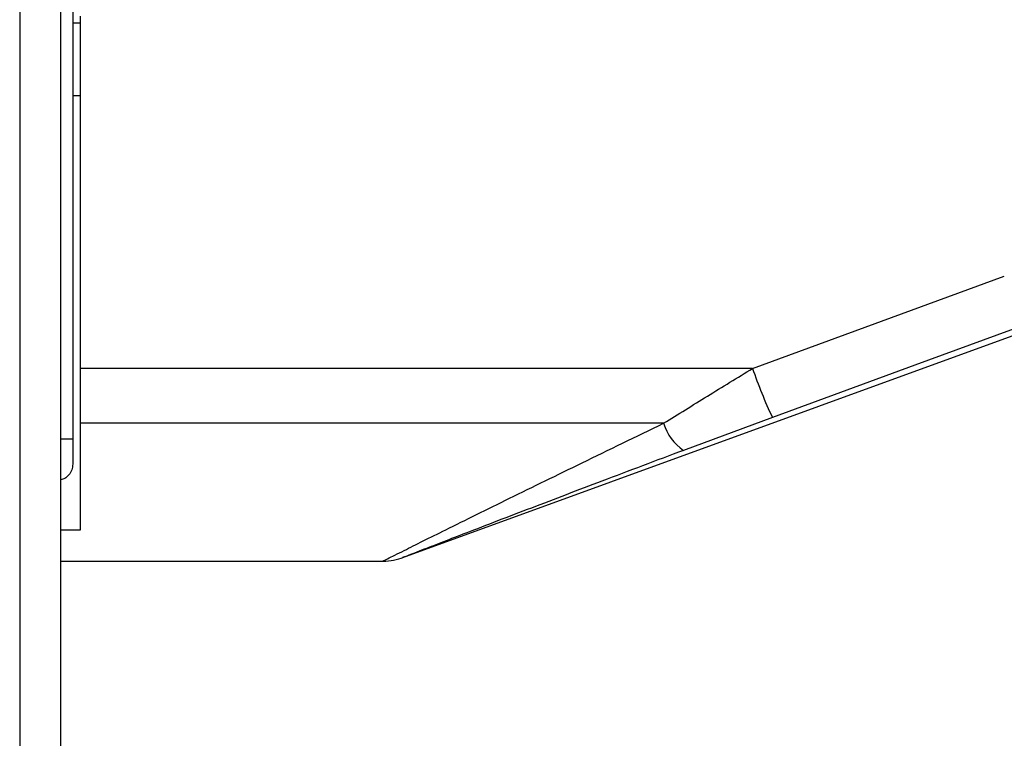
# Paper-space layout 'In-Ground Anchor' of a CAD drawing. Header units: millimetres. Extents: x 1903 to 18395, y 314 to 15846.
# Tile 5 of 52: x 3287 to 3422, y 5120 to 5219. Entities that reach past the tile are written whole.
import ezdxf

# ---------------------------------------------------------------- set-up
doc = ezdxf.new("R2010")
doc.units = ezdxf.units.MM
doc.layers.add('COMPONENT_GEOMETRY', color=7, linetype='Continuous')
doc.styles.add('SLDTEXTSTYLE1', font='TXT', dxfattribs={"width": 0.75})
doc.dimstyles.new('SLDDIMSTYLE0', dxfattribs={"dimtxt": 100, "dimasz": 6.604, "dimexe": 0, "dimexo": 0.0625, "dimgap": 25, "dimtad": 0, "dimtih": 1, "dimtoh": 1, "dimdec": 0, "dimlfac": 0.5, "dimrnd": 1e-09, "dimzin": 12, "dimdsep": 46, "dimtxsty": 'SLDTEXTSTYLE1', "dimsah": 1, "dimcen": 0.09, "dimadec": 0, "dimazin": 3, "dimtfac": 1, "dimtdec": 0, "dimtofl": 0, "dimtmove": 0, "dimatfit": 3, "dimfxl": 1, "dimfrac": 2, "dimtolj": 1, "dimtzin": 12, "dimarcsym": 0})

# ---------------------------------------------------------------- blocks, each defined once
blk = doc.blocks.new('_D_10')
at = {"layer": 'COMPONENT_GEOMETRY', "color": 7, "ltscale": 2}
for p, q in [((10064.61, 5970.28), (10200.21, 5970.28)), ((10193.86, 5970.28), (10193.86, 3818.65)), ((10193.86, 1508.27), (10193.86, 3659.9)), ((3340.91, 1508.27), (10200.21, 1508.27))]:
    blk.add_line(p, q, dxfattribs=at)
for points in [[(10193.86, 5970.28), (10192.85, 5963.68), (10194.88, 5963.68)], [(10193.86, 1508.27), (10194.88, 1514.88), (10192.85, 1514.88)]]:
    blk.add_solid(points, dxfattribs=at)
at = {"layer": 'COMPONENT_GEOMETRY', "color": 7, "ltscale": 2, "insert": (10046.09, 3788.81), "char_height": 100, "attachment_point": 1, "style": 'SLDTEXTSTYLE1'}
blk.add_mtext('2231', dxfattribs=at)

psp = doc.layouts.new('In-Ground Anchor')

# ---------------------------------------------------------------- linework, layer by layer
at = {"color": 8, "linetype": 'Continuous', "lineweight": 25, "ltscale": 2}
for p, q in [((3286.68, 7303.27), (3286.68, 1555.27)), ((3292.32, 1555.27), (3292.32, 5775.07)), ((3292.33, 5161.55), (3293.97, 5161.55))]:
    psp.add_line(p, q, dxfattribs=at)
at = {"color": 7, "linetype": 'Continuous', "lineweight": 25, "ltscale": 2}
for p, q in [((3292.33, 1555.27), (3292.33, 5775.06)), ((3293.97, 5773.72), (3293.97, 5161.55)), ((3294.97, 5218.68), (3293.97, 5218.68)), ((3294.97, 5219.62), (3294.97, 5171.22)), ((3293.97, 5208.72), (3294.97, 5208.72)), ((3387.39, 5171.22), (3421.98, 5183.88)), ((3339.35, 5145.22), (3427.07, 5177.15)), ((3387.39, 5171.22), (3294.97, 5171.22)), ((3294.97, 5171.22), (3294.97, 5163.67)), ((3390.12, 5164.48), (3377.9, 5159.95)), ((3375.17, 5163.67), (3294.97, 5163.67)), ((3294.97, 5163.67), (3294.97, 5148.98)), ((3293.97, 5161.55), (3293.97, 5158.06)), ((3294.97, 5148.98), (3292.33, 5148.98)), ((3292.33, 5144.72), (3336.62, 5144.72))]:
    psp.add_line(p, q, dxfattribs=at)
at = {"color": 7, "linetype": 'Continuous', "lineweight": 25, "ltscale": 2, "flags": 128}
psp.add_lwpolyline([(3424.71, 5177.15), (3409.7, 5171.65), (3390.12, 5164.48)], dxfattribs=at)
at = {"color": 7, "linetype": 'Continuous', "lineweight": 25, "ltscale": 4}
for centre, radius, start, end in [((3444.98, 5190.65), 60.78, 198.6469, 205.5035), ((3381.71, 5165.61), 6.82, 196.5278, 236.0795), ((3336.56, 5152.72), 8, 270.4532, 291.2253)]:
    psp.add_arc(centre, radius, start, end, dxfattribs=at)
at = {"color": 7, "linetype": 'Continuous', "lineweight": 25, "ltscale": 2}
for points, knots in [([(3375.17, 5163.67), (3377.16, 5164.91), (3381.17, 5167.41), (3385.31, 5169.94), (3387.39, 5171.22)], [0, 0, 0, 0, 0.496617, 1, 1, 1, 1]), ([(3377.9, 5159.95), (3374.15, 5158.54), (3367.04, 5155.86), (3356.91, 5152), (3349.65, 5149.21), (3344.86, 5147.36), (3342.02, 5146.26), (3339.84, 5145.41), (3339.46, 5145.27), (3339.3, 5145.2)], [0, 0, 0, 0, 0.242161, 0.458268, 0.673438, 0.754304, 0.83496, 0.929923, 1, 1, 1, 1]), ([(3293.97, 5158.06), (3293.94, 5157.79), (3293.9, 5157.25), (3293.49, 5156.56), (3292.94, 5156.08), (3292.52, 5155.97), (3292.33, 5155.92)], [0, 0, 0, 0, 0.275362, 0.551834, 0.801154, 1, 1, 1, 1])]:
    psp.add_open_spline(points, degree=3, knots=knots, dxfattribs=at)
at = {"color": 8, "linetype": 'Continuous', "lineweight": 25, "ltscale": 2}
psp.add_open_spline([(3336.62, 5144.75), (3336.6, 5144.74), (3336.42, 5144.65), (3337.25, 5145.06), (3339.17, 5146.02), (3342.08, 5147.47), (3345.42, 5149.13), (3349.42, 5151.11), (3355.59, 5154.15), (3364.14, 5158.33), (3371.4, 5161.85), (3375.17, 5163.67)], degree=3, knots=[0, 0, 0, 0, 0.00994, 0.088498, 0.191157, 0.272726, 0.356266, 0.458498, 0.560831, 0.772366, 1, 1, 1, 1], dxfattribs=at)

# ---------------------------------------------------------------- dimensions: what is measured, and where the dimension line sits
at = {"layer": 'COMPONENT_GEOMETRY', "color": 7, "ltscale": 2}
dim = psp.add_linear_dim(base=(10193.86, 1508.27), p1=(10062.07, 5970.28), p2=(3338.37, 1508.27), angle=90, dimstyle='SLDDIMSTYLE0', dxfattribs=at)
dim.commit()
dim.dimension.update_dxf_attribs({"geometry": '_D_10', "text_midpoint": (10193.86, 3739.28), "dimtype": 160})

doc.saveas('drawing.dxf')
